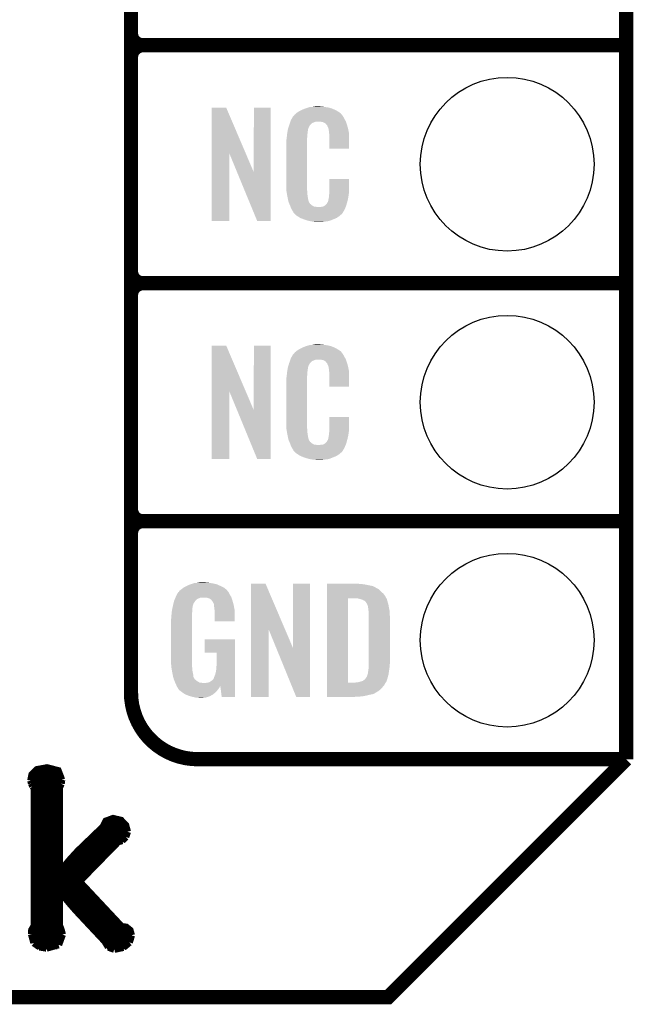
# Model space of a CAD drawing. Extents: x -1.3 to 24.2, y -3.9 to 53.4.
# Tile 13 of 25: x 17.7 to 24.2, y -3.9 to 6.6. Entities that reach past the tile are written whole.
import ezdxf

# ---------------------------------------------------------------- set-up
doc = ezdxf.new("R2010")
doc.units = 0
doc.layers.get('0').update_dxf_attribs({"linetype": 'CONTINUOUS'})
for name, color, linetype in [('CURRENT_15_CLICK_V100_GKO', 5, 'CONTINUOUS'), ('CURRENT_15_CLICK_V100_GTO', 14, 'CONTINUOUS'), ('CURRENT_15_CLICK_V100_GTS', 12, 'CONTINUOUS')]:
    doc.layers.add(name, color=color, linetype=linetype)

# ---------------------------------------------------------------- blocks, each defined once
blk = doc.blocks.new('ROUND_31')
blk.add_circle((0, 0), 0.927)

msp = doc.modelspace()

# ---------------------------------------------------------------- linework, layer by layer
at = {"layer": 'CURRENT_15_CLICK_V100_GKO', "const_width": 0.1524}
for points in [[(24.13, -1.27), (24.13, 51.054)], [(-1.27, -3.81), (21.59, -3.81), (24.13, -1.27)]]:
    msp.add_lwpolyline(points, dxfattribs=at)
at = {"layer": 'CURRENT_15_CLICK_V100_GTO'}
for points, const_width in [([(18.8468, -0.5588), (18.8468, 18.3388)], 0.1524), ([(18.8468, 6.477), (18.8468, 8.763)], 0.1524), ([(18.9738, 6.35), (24.13, 6.35)], 0.1524), ([(18.9738, 6.35), (24.13, 6.35)], 0.1524), ([(18.8468, 3.937), (18.8468, 6.223)], 0.1524), ([(18.9738, 3.81), (24.13, 3.81)], 0.1524), ([(18.9738, 3.81), (24.13, 3.81)], 0.1524), ([(18.8468, 1.397), (18.8468, 3.683)], 0.1524), ([(18.9738, 1.27), (24.13, 1.27)], 0.1524), ([(18.9738, 1.27), (24.13, 1.27)], 0.1524), ([(19.558, -1.27), (24.13, -1.27)], 0.1524), ([(22.84984, -1.27), (23.8506, -1.27)], 0.1524), ([(17.77746, -1.4986), (17.79016, -1.43256), (17.84096, -1.38176), (17.95018, -1.36144), (18.06956, -1.39192), (18.10766, -1.49098)], 0.0762), ([(17.77746, -1.4986), (17.78508, -1.52908)], 0.0762), ([(17.78, -1.50876), (18.10512, -1.50876)], 0.0762), ([(17.79016, -1.43256), (18.0975, -1.43256)], 0.0762), ([(18.10258, -1.53162), (18.10766, -1.49098)], 0.0762), ([(17.78508, -1.52908), (17.79778, -1.55956)], 0.0762), ([(17.78508, -3.1369), (17.78762, -3.09372), (17.81302, -3.05054), (17.81302, -1.57988)], 0.0762), ([(17.79778, -1.55956), (17.81302, -1.57988)], 0.0762), ([(17.81302, -1.58496), (18.0848, -1.58496)], 0.0762), ([(18.0848, -1.56718), (18.10258, -1.53162)], 0.0762), ([(18.0848, -2.46634), (18.0848, -1.56718)], 0.0762), ([(17.81302, -1.66116), (18.0848, -1.66116)], 0.0762), ([(17.81302, -1.73736), (18.0848, -1.73736)], 0.0762), ([(17.81302, -1.81356), (18.0848, -1.81356)], 0.0762), ([(17.81302, -1.88976), (18.0848, -1.88976)], 0.0762), ([(18.0848, -2.46634), (18.08988, -2.46888), (18.19656, -2.34188), (18.28038, -2.25044), (18.54708, -1.9939), (18.5801, -1.9304), (18.6563, -1.90246), (18.74012, -1.92278), (18.79092, -1.97612), (18.8087, -2.0447)], 0.0762), ([(17.81302, -1.96596), (18.0848, -1.96596)], 0.0762), ([(18.55216, -1.96596), (18.78584, -1.96596)], 0.0762), ([(17.81302, -2.04216), (18.0848, -2.04216)], 0.0762), ([(17.81302, -2.11836), (18.0848, -2.11836)], 0.0762), ([(18.41754, -2.11836), (18.78076, -2.11836)], 0.0762), ([(18.49628, -2.04216), (18.8087, -2.04216)], 0.0762), ([(18.70964, -2.15138), (18.75282, -2.13868)], 0.0762), ([(18.75282, -2.13868), (18.79092, -2.10058)], 0.0762), ([(18.79092, -2.10058), (18.8087, -2.0447)], 0.0762), ([(17.81302, -2.19456), (18.0848, -2.19456)], 0.0762), ([(18.29562, -2.57556), (18.70964, -2.15138)], 0.0762), ([(18.3388, -2.19456), (18.66646, -2.19456)], 0.0762), ([(17.81302, -2.27076), (18.0848, -2.27076)], 0.0762), ([(17.81302, -2.34696), (18.0848, -2.34696)], 0.0762), ([(18.19402, -2.34696), (18.51914, -2.34696)], 0.0762), ([(18.2626, -2.27076), (18.5928, -2.27076)], 0.0762), ([(17.81302, -2.42316), (18.0848, -2.42316)], 0.0762), ([(18.12798, -2.42316), (18.44548, -2.42316)], 0.0762), ([(17.81302, -2.49936), (18.36928, -2.49936)], 0.0762), ([(17.81302, -2.57556), (18.29562, -2.57556)], 0.0762), ([(17.81302, -2.65176), (18.36674, -2.65176)], 0.0762), ([(18.29562, -2.57556), (18.7452, -3.05562), (18.796, -3.06324), (18.83664, -3.09626), (18.85188, -3.1496)], 0.0762), ([(17.81302, -2.72796), (18.0848, -2.72796)], 0.0762), ([(18.0848, -2.68478), (18.08988, -2.68224)], 0.0762), ([(18.0848, -3.04546), (18.0848, -2.68478)], 0.0762), ([(18.08988, -2.68224), (18.19148, -2.8067)], 0.0762), ([(18.12544, -2.72796), (18.43786, -2.72796)], 0.0762), ([(17.81302, -2.80416), (18.0848, -2.80416)], 0.0762), ([(18.18894, -2.80416), (18.50898, -2.80416)], 0.0762), ([(18.19148, -2.8067), (18.26768, -2.89306)], 0.0762), ([(17.81302, -2.88036), (18.0848, -2.88036)], 0.0762), ([(17.81302, -2.95656), (18.0848, -2.95656)], 0.0762), ([(18.25498, -2.88036), (18.5801, -2.88036)], 0.0762), ([(18.26768, -2.89306), (18.5674, -3.2131)], 0.0762), ([(18.3261, -2.95656), (18.65122, -2.95656)], 0.0762), ([(17.81302, -3.03276), (18.0848, -3.03276)], 0.0762), ([(18.0848, -3.04546), (18.10258, -3.09372), (18.11528, -3.14198)], 0.0762), ([(18.39722, -3.03276), (18.72234, -3.03276)], 0.0762), ([(17.78508, -3.10896), (18.1102, -3.10896)], 0.0762), ([(17.78508, -3.1369), (17.81048, -3.23088)], 0.0762), ([(17.79016, -3.18516), (18.11274, -3.18516)], 0.0762), ([(18.07464, -3.2512), (18.11528, -3.14198)], 0.0762), ([(18.46834, -3.10896), (18.84172, -3.10896)], 0.0762), ([(18.53946, -3.18516), (18.8468, -3.18516)], 0.0762), ([(18.82902, -3.2258), (18.85188, -3.1496)], 0.0762), ([(17.81048, -3.23088), (17.87144, -3.27406)], 0.0762), ([(17.84096, -3.26136), (18.06194, -3.26136)], 0.0762), ([(17.87144, -3.27406), (17.9451, -3.28676)], 0.0762), ([(17.9451, -3.28676), (18.07464, -3.2512)], 0.0762), ([(18.5674, -3.2131), (18.6055, -3.2766)], 0.0762), ([(18.59026, -3.26136), (18.796, -3.26136)], 0.0762), ([(18.6055, -3.2766), (18.669, -3.29946)], 0.0762), ([(18.669, -3.29946), (18.76552, -3.27914)], 0.0762), ([(18.76552, -3.27914), (18.82902, -3.2258)], 0.0762)]:
    msp.add_lwpolyline(points, dxfattribs=dict(at, const_width=const_width))
at = {"layer": 'CURRENT_15_CLICK_V100_GTO', "const_width": 0.1524}
for points in [[(18.8468, 6.477, 0.4142136), (18.9738, 6.35)], [(18.9738, 6.35, 0.4142136), (18.8468, 6.223)], [(18.9738, 6.35, 0.4142136), (18.8468, 6.223)], [(18.8468, 3.937, 0.4142136), (18.9738, 3.81)], [(18.9738, 3.81, 0.4142136), (18.8468, 3.683)], [(18.9738, 3.81, 0.4142136), (18.8468, 3.683)], [(18.8468, 1.397, 0.4142136), (18.9738, 1.27)], [(18.9738, 1.27, 0.4142136), (18.8468, 1.143)], [(18.9738, 1.27, 0.4142136), (18.8468, 1.143)], [(18.8468, -0.5588, 0.4142136), (19.558, -1.27)]]:
    msp.add_lwpolyline(points, format="xyb", dxfattribs=at)
at = {"layer": 'CURRENT_15_CLICK_V100_GTO'}
for points in [[(19.707872, 5.196728), (19.70788, 5.684506), (20.070862, 5.196728), (19.862804, 5.684506)], [(19.70788, 5.684506), (19.707882, 5.68452), (19.862804, 5.684506), (19.707882, 5.68452)], [(20.15744, 4.993748), (20.15746, 5.684498), (20.337766, 4.993748), (20.33778, 5.684498)], [(20.15746, 5.684498), (20.157462, 5.68452), (20.33778, 5.684498), (20.157462, 5.68452)], [(20.703538, 5.67436), (20.711158, 5.6769), (20.991652, 5.67436), (20.985482, 5.6769)], [(20.711158, 5.6769), (20.7264, 5.68198), (20.985482, 5.6769), (20.966432, 5.68198)], [(20.7264, 5.68198), (20.743334, 5.68706), (20.966432, 5.68198), (20.947382, 5.68706)], [(20.743334, 5.68706), (20.751802, 5.6896), (20.947382, 5.68706), (20.927062, 5.6896)], [(20.751802, 5.6896), (20.78228, 5.69214), (20.927062, 5.6896), (20.90674, 5.69214)], [(20.78228, 5.69214), (20.79752, 5.69468), (20.90674, 5.69214), (20.891502, 5.69468)], [(20.79752, 5.69468), (20.812762, 5.69722), (20.876262, 5.69468), (20.863562, 5.69722)], [(20.562644, 5.56768), (20.576094, 5.59054), (21.12264, 5.56768), (21.109942, 5.59054)], [(20.576094, 5.59054), (20.579086, 5.595622), (21.109942, 5.59054), (21.106132, 5.595622)], [(20.579086, 5.595622), (20.584162, 5.598164), (21.106132, 5.595622), (21.104224, 5.598164)], [(20.584162, 5.598164), (20.58619, 5.6007), (21.104224, 5.598164), (21.102322, 5.6007)], [(20.58619, 5.6007), (20.59025, 5.605776), (21.102322, 5.6007), (21.099782, 5.605776)], [(20.59025, 5.605776), (20.59432, 5.610862), (21.099782, 5.605776), (21.095424, 5.610862)], [(20.59432, 5.610862), (20.608834, 5.62356), (21.095424, 5.610862), (21.084542, 5.62356)], [(20.608834, 5.62356), (20.614642, 5.62864), (21.084542, 5.62356), (21.077432, 5.62864)], [(20.614642, 5.62864), (20.626618, 5.636262), (21.077432, 5.62864), (21.06676, 5.636262)], [(20.626618, 5.636262), (20.642582, 5.64642), (21.06676, 5.636262), (21.04983, 5.64642)], [(20.642582, 5.64642), (20.66798, 5.65912), (21.04983, 5.64642), (21.02866, 5.65912)], [(20.66798, 5.65912), (20.67814, 5.6642), (21.02866, 5.65912), (21.016324, 5.6642)], [(20.67814, 5.6642), (20.703538, 5.67436), (21.016324, 5.6642), (20.991652, 5.67436)], [(20.52066, 5.453382), (20.526272, 5.471158), (20.73679, 5.453382), (20.741638, 5.471158)], [(20.526272, 5.471158), (20.533492, 5.494018), (20.741638, 5.471158), (20.754338, 5.494018)], [(20.533492, 5.494018), (20.5359, 5.50164), (20.754338, 5.494018), (20.761958, 5.50164)], [(20.5359, 5.50164), (20.536788, 5.50418), (20.761958, 5.50164), (20.764498, 5.50418)], [(20.536788, 5.50418), (20.538564, 5.509256), (20.764498, 5.50418), (20.767038, 5.509256)], [(20.538564, 5.509256), (20.542122, 5.519418), (20.767038, 5.509256), (20.77974, 5.519418)], [(20.542122, 5.519418), (20.547454, 5.534658), (20.77974, 5.519418), (20.817836, 5.534658)], [(20.547454, 5.534658), (20.547456, 5.53466), (20.817836, 5.534658), (20.866098, 5.53466)], [(20.547456, 5.53466), (20.549232, 5.539738), (21.139694, 5.53466), (21.13788, 5.539738)], [(20.549232, 5.539738), (20.55368, 5.552442), (21.13788, 5.539738), (21.130952, 5.552442)], [(20.55368, 5.552442), (20.562644, 5.56768), (21.130952, 5.552442), (21.12264, 5.56768)], [(20.88388, 5.53212), (20.866098, 5.53466), (21.140602, 5.53212), (21.139694, 5.53466)], [(20.896578, 5.52958), (20.88388, 5.53212), (21.141508, 5.52958), (21.140602, 5.53212)], [(20.921974, 5.516882), (20.896578, 5.52958), (21.146044, 5.516882), (21.141508, 5.52958)], [(20.924518, 5.511804), (20.921974, 5.516882), (21.147856, 5.511804), (21.146044, 5.516882)], [(20.931054, 5.50418), (20.924518, 5.511804), (21.150578, 5.50418), (21.147856, 5.511804)], [(20.939758, 5.494022), (20.931054, 5.50418), (21.153568, 5.494022), (21.150578, 5.50418)], [(20.94992, 5.47116), (20.939758, 5.494022), (21.160292, 5.47116), (21.153568, 5.494022)], [(20.953984, 5.461002), (20.94992, 5.47116), (21.16328, 5.461002), (21.160292, 5.47116)], [(20.50796, 5.3594), (20.508242, 5.361938), (20.7264, 5.3594), (20.7264, 5.361938)], [(20.508242, 5.361938), (20.5105, 5.38226), (20.7264, 5.361938), (20.72894, 5.38226)], [(20.5105, 5.38226), (20.512756, 5.402578), (20.72894, 5.38226), (20.72894, 5.402578)], [(20.512756, 5.402578), (20.51304, 5.40512), (20.72894, 5.402578), (20.729448, 5.40512)], [(20.51304, 5.40512), (20.514642, 5.415278), (20.729448, 5.40512), (20.73148, 5.415278)], [(20.514642, 5.415278), (20.516648, 5.427978), (20.73148, 5.415278), (20.73148, 5.427978)], [(20.516648, 5.427978), (20.518252, 5.438138), (20.73148, 5.427978), (20.73402, 5.438138)], [(20.518252, 5.438138), (20.519054, 5.443218), (20.73402, 5.438138), (20.73402, 5.443218)], [(20.519054, 5.443218), (20.52066, 5.453382), (20.73402, 5.443218), (20.73679, 5.453382)], [(20.954998, 5.458464), (20.953984, 5.461002), (21.163764, 5.458464), (21.16328, 5.461002)], [(20.955, 5.450842), (20.954998, 5.458464), (21.165216, 5.450842), (21.163764, 5.458464)], [(20.95754, 5.438138), (20.955, 5.450842), (21.167636, 5.438138), (21.165216, 5.450842)], [(20.96008, 5.42036), (20.95754, 5.438138), (21.171022, 5.42036), (21.167636, 5.438138)], [(20.961058, 5.407658), (20.96008, 5.42036), (21.17344, 5.407658), (21.171022, 5.42036)], [(20.96262, 5.38734), (20.961058, 5.407658), (21.173436, 5.38734), (21.17344, 5.407658)], [(20.96262, 5.247662), (20.96262, 5.38734), (21.173418, 5.247662), (21.173436, 5.38734)], [(20.50288, 5.311142), (20.50542, 5.323842), (20.7264, 5.311142), (20.7264, 5.323842)], [(20.50288, 4.86156), (20.50288, 5.311142), (20.7264, 4.86156), (20.7264, 5.311142)], [(20.50542, 5.34162), (20.50796, 5.3594), (20.7264, 5.34162), (20.7264, 5.3594)], [(20.50542, 5.323842), (20.50542, 5.34162), (20.7264, 5.323842), (20.7264, 5.34162)], [(19.70786, 4.475502), (19.707872, 5.196728), (19.895798, 4.475502), (19.89582, 5.196728)], [(19.979456, 4.993748), (19.89582, 5.196728), (20.15744, 4.993748), (20.070862, 5.196728)], [(21.173418, 5.24764), (20.96262, 5.247662), (21.173418, 5.24764), (21.173418, 5.247662)], [(20.192996, 4.475494), (19.979456, 4.993748), (20.337758, 4.475494), (20.337766, 4.993748)], [(20.505232, 4.79806), (20.50288, 4.86156), (20.7264, 4.79806), (20.7264, 4.86156)], [(20.96262, 4.78282), (20.96264, 4.922498), (21.17344, 4.78282), (21.17344, 4.922498)], [(20.96264, 4.922498), (20.962642, 4.92252), (21.17344, 4.922498), (20.962642, 4.92252)], [(20.50542, 4.792982), (20.505232, 4.79806), (20.727126, 4.792982), (20.7264, 4.79806)], [(20.50763, 4.780278), (20.50542, 4.792982), (20.72894, 4.780278), (20.727126, 4.792982)], [(20.511606, 4.757418), (20.50763, 4.780278), (20.72894, 4.757418), (20.72894, 4.780278)], [(20.51558, 4.73456), (20.511606, 4.757418), (20.73255, 4.73456), (20.72894, 4.757418)], [(20.520662, 4.70916), (20.51558, 4.73456), (20.73656, 4.70916), (20.73255, 4.73456)], [(20.958048, 4.726942), (20.96008, 4.737102), (21.16582, 4.726942), (21.167174, 4.737102)], [(20.96008, 4.7498), (20.961984, 4.76504), (21.168866, 4.7498), (21.1709, 4.76504)], [(20.96008, 4.737102), (20.96008, 4.7498), (21.167174, 4.737102), (21.168866, 4.7498)], [(20.961984, 4.76504), (20.96262, 4.770122), (21.1709, 4.76504), (21.171626, 4.770122)], [(20.96262, 4.770122), (20.96262, 4.78282), (21.171626, 4.770122), (21.17344, 4.78282)], [(20.525234, 4.686298), (20.520662, 4.70916), (20.74164, 4.686298), (20.73656, 4.70916)], [(20.52574, 4.683762), (20.525234, 4.686298), (20.74291, 4.683762), (20.74164, 4.686298)], [(20.533062, 4.66598), (20.52574, 4.683762), (20.751802, 4.66598), (20.74291, 4.683762)], [(20.53411, 4.663436), (20.533062, 4.66598), (20.754342, 4.663436), (20.751802, 4.66598)], [(20.5362, 4.65836), (20.53411, 4.663436), (20.756884, 4.65836), (20.754342, 4.663436)], [(20.538292, 4.653278), (20.5362, 4.65836), (20.764502, 4.653278), (20.756884, 4.65836)], [(20.54143, 4.64566), (20.538292, 4.653278), (20.77212, 4.64566), (20.764502, 4.653278)], [(20.54352, 4.64058), (20.54143, 4.64566), (20.779742, 4.64058), (20.77212, 4.64566)], [(20.545474, 4.6355), (20.54352, 4.64058), (20.787362, 4.6355), (20.779742, 4.64058)], [(20.548406, 4.62788), (20.545474, 4.6355), (20.802604, 4.62788), (20.787362, 4.6355)], [(20.55036, 4.6228), (20.548406, 4.62788), (20.848322, 4.6228), (20.802604, 4.62788)], [(20.858482, 4.622802), (20.866104, 4.62534), (21.136686, 4.622802), (21.13773, 4.62534)], [(20.876262, 4.62534), (20.901662, 4.63042), (21.13773, 4.62534), (21.139822, 4.63042)], [(20.901662, 4.63042), (20.914356, 4.638038), (21.139822, 4.63042), (21.14296, 4.638038)], [(20.914356, 4.638038), (20.91436, 4.63804), (21.14296, 4.638038), (21.14296, 4.63804)], [(20.91436, 4.63804), (20.924522, 4.645666), (21.14296, 4.63804), (21.145078, 4.645666)], [(20.924522, 4.645666), (20.927062, 4.65074), (21.145078, 4.645666), (21.146488, 4.65074)], [(20.927062, 4.65074), (20.937222, 4.660902), (21.146488, 4.65074), (21.14931, 4.660902)], [(20.937222, 4.660902), (20.94992, 4.68376), (21.14931, 4.660902), (21.15566, 4.68376)], [(20.94992, 4.68376), (20.949922, 4.683762), (21.15566, 4.68376), (21.15566, 4.683762)], [(20.949922, 4.683762), (20.955, 4.709162), (21.15566, 4.683762), (21.161636, 4.709162)], [(20.955, 4.709162), (20.955002, 4.711704), (21.161636, 4.709162), (21.162234, 4.711704)], [(20.955002, 4.711704), (20.95754, 4.716784), (21.162234, 4.711704), (21.163428, 4.716784)], [(20.95754, 4.724402), (20.958048, 4.726942), (21.165222, 4.724402), (21.16582, 4.726942)], [(20.95754, 4.716784), (20.95754, 4.724402), (21.163428, 4.716784), (21.165222, 4.724402)], [(20.55622, 4.60756), (20.55036, 4.6228), (21.130408, 4.60756), (21.136684, 4.6228)], [(20.563278, 4.59486), (20.55622, 4.60756), (21.12518, 4.59486), (21.130408, 4.60756)], [(20.568922, 4.584698), (20.563278, 4.59486), (21.119082, 4.584698), (21.12518, 4.59486)], [(20.579076, 4.569466), (20.568922, 4.584698), (21.109942, 4.569466), (21.119082, 4.584698)], [(20.57908, 4.564386), (20.579076, 4.569466), (21.106894, 4.564386), (21.109942, 4.569466)], [(20.586704, 4.55676), (20.57908, 4.564386), (21.10232, 4.55676), (21.106894, 4.564386)], [(20.591784, 4.551678), (20.586704, 4.55676), (21.099776, 4.551678), (21.10232, 4.55676)], [(20.59686, 4.546598), (20.591784, 4.551678), (21.093426, 4.546598), (21.099776, 4.551678)], [(20.602786, 4.54152), (20.59686, 4.546598), (21.08708, 4.54152), (21.093426, 4.546598)], [(20.614638, 4.53136), (20.602786, 4.54152), (21.075228, 4.53136), (21.08708, 4.54152)], [(20.622768, 4.52628), (20.614638, 4.53136), (21.069302, 4.52628), (21.075228, 4.53136)], [(20.65122, 4.5085), (20.622768, 4.52628), (21.0439, 4.5085), (21.069302, 4.52628)], [(20.848322, 4.6228), (20.858482, 4.622802), (21.136684, 4.6228), (21.136686, 4.622802)], [(19.895798, 4.47548), (19.70786, 4.475502), (19.895798, 4.47548), (19.895798, 4.475502)], [(20.337758, 4.47548), (20.192996, 4.475494), (20.337758, 4.47548), (20.337758, 4.475494)], [(20.65528, 4.505962), (20.65122, 4.5085), (21.037978, 4.505962), (21.0439, 4.5085)], [(20.687936, 4.49326), (20.65528, 4.505962), (21.00834, 4.49326), (21.037978, 4.505962)], [(20.701, 4.488178), (20.687936, 4.49326), (20.99527, 4.488178), (21.00834, 4.49326)], [(20.744178, 4.47548), (20.701, 4.488178), (20.962618, 4.47548), (20.99527, 4.488178)], [(20.771274, 4.4704), (20.744178, 4.47548), (20.939758, 4.4704), (20.962618, 4.47548)], [(20.78482, 4.46786), (20.771274, 4.4704), (20.91182, 4.46786), (20.939758, 4.4704)], [(20.800058, 4.46532), (20.78482, 4.46786), (20.896578, 4.46532), (20.91182, 4.46786)], [(20.827998, 4.46278), (20.817838, 4.46532), (20.881338, 4.46278), (20.896578, 4.46532)], [(20.78228, 3.15214), (20.79752, 3.15468), (20.90674, 3.15214), (20.891502, 3.15468)], [(20.79752, 3.15468), (20.812762, 3.15722), (20.876262, 3.15468), (20.863562, 3.15722)], [(19.707872, 2.656728), (19.70788, 3.144506), (20.070862, 2.656728), (19.862804, 3.144506)], [(19.70788, 3.144506), (19.707882, 3.14452), (19.862804, 3.144506), (19.707882, 3.14452)], [(20.15744, 2.453748), (20.15746, 3.144498), (20.337766, 2.453748), (20.33778, 3.144498)], [(20.15746, 3.144498), (20.157462, 3.14452), (20.33778, 3.144498), (20.157462, 3.14452)], [(20.562644, 3.02768), (20.576094, 3.05054), (21.12264, 3.02768), (21.109942, 3.05054)], [(20.576094, 3.05054), (20.579086, 3.055622), (21.109942, 3.05054), (21.106132, 3.055622)], [(20.579086, 3.055622), (20.584162, 3.058164), (21.106132, 3.055622), (21.104224, 3.058164)], [(20.584162, 3.058164), (20.58619, 3.0607), (21.104224, 3.058164), (21.102322, 3.0607)], [(20.58619, 3.0607), (20.59025, 3.065776), (21.102322, 3.0607), (21.099782, 3.065776)], [(20.59025, 3.065776), (20.59432, 3.070862), (21.099782, 3.065776), (21.095424, 3.070862)], [(20.59432, 3.070862), (20.608834, 3.08356), (21.095424, 3.070862), (21.084542, 3.08356)], [(20.608834, 3.08356), (20.614642, 3.08864), (21.084542, 3.08356), (21.077432, 3.08864)], [(20.614642, 3.08864), (20.626618, 3.096262), (21.077432, 3.08864), (21.06676, 3.096262)], [(20.626618, 3.096262), (20.642582, 3.10642), (21.06676, 3.096262), (21.04983, 3.10642)], [(20.642582, 3.10642), (20.66798, 3.11912), (21.04983, 3.10642), (21.02866, 3.11912)], [(20.66798, 3.11912), (20.67814, 3.1242), (21.02866, 3.11912), (21.016324, 3.1242)], [(20.67814, 3.1242), (20.703538, 3.13436), (21.016324, 3.1242), (20.991652, 3.13436)], [(20.703538, 3.13436), (20.711158, 3.1369), (20.991652, 3.13436), (20.985482, 3.1369)], [(20.711158, 3.1369), (20.7264, 3.14198), (20.985482, 3.1369), (20.966432, 3.14198)], [(20.7264, 3.14198), (20.743334, 3.14706), (20.966432, 3.14198), (20.947382, 3.14706)], [(20.743334, 3.14706), (20.751802, 3.1496), (20.947382, 3.14706), (20.927062, 3.1496)], [(20.751802, 3.1496), (20.78228, 3.15214), (20.927062, 3.1496), (20.90674, 3.15214)], [(20.526272, 2.931158), (20.533492, 2.954018), (20.741638, 2.931158), (20.754338, 2.954018)], [(20.533492, 2.954018), (20.5359, 2.96164), (20.754338, 2.954018), (20.761958, 2.96164)], [(20.5359, 2.96164), (20.536788, 2.96418), (20.761958, 2.96164), (20.764498, 2.96418)], [(20.536788, 2.96418), (20.538564, 2.969256), (20.764498, 2.96418), (20.767038, 2.969256)], [(20.538564, 2.969256), (20.542122, 2.979418), (20.767038, 2.969256), (20.77974, 2.979418)], [(20.542122, 2.979418), (20.547454, 2.994658), (20.77974, 2.979418), (20.817836, 2.994658)], [(20.547454, 2.994658), (20.547456, 2.99466), (20.817836, 2.994658), (20.866098, 2.99466)], [(20.547456, 2.99466), (20.549232, 2.999738), (21.139694, 2.99466), (21.13788, 2.999738)], [(20.549232, 2.999738), (20.55368, 3.012442), (21.13788, 2.999738), (21.130952, 3.012442)], [(20.55368, 3.012442), (20.562644, 3.02768), (21.130952, 3.012442), (21.12264, 3.02768)], [(20.88388, 2.99212), (20.866098, 2.99466), (21.140602, 2.99212), (21.139694, 2.99466)], [(20.896578, 2.98958), (20.88388, 2.99212), (21.141508, 2.98958), (21.140602, 2.99212)], [(20.921974, 2.976882), (20.896578, 2.98958), (21.146044, 2.976882), (21.141508, 2.98958)], [(20.924518, 2.971804), (20.921974, 2.976882), (21.147856, 2.971804), (21.146044, 2.976882)], [(20.931054, 2.96418), (20.924518, 2.971804), (21.150578, 2.96418), (21.147856, 2.971804)], [(20.939758, 2.954022), (20.931054, 2.96418), (21.153568, 2.954022), (21.150578, 2.96418)], [(20.94992, 2.93116), (20.939758, 2.954022), (21.160292, 2.93116), (21.153568, 2.954022)], [(20.508242, 2.821938), (20.5105, 2.84226), (20.7264, 2.821938), (20.72894, 2.84226)], [(20.5105, 2.84226), (20.512756, 2.862578), (20.72894, 2.84226), (20.72894, 2.862578)], [(20.512756, 2.862578), (20.51304, 2.86512), (20.72894, 2.862578), (20.729448, 2.86512)], [(20.51304, 2.86512), (20.514642, 2.875278), (20.729448, 2.86512), (20.73148, 2.875278)], [(20.514642, 2.875278), (20.516648, 2.887978), (20.73148, 2.875278), (20.73148, 2.887978)], [(20.516648, 2.887978), (20.518252, 2.898138), (20.73148, 2.887978), (20.73402, 2.898138)], [(20.518252, 2.898138), (20.519054, 2.903218), (20.73402, 2.898138), (20.73402, 2.903218)], [(20.519054, 2.903218), (20.52066, 2.913382), (20.73402, 2.903218), (20.73679, 2.913382)], [(20.52066, 2.913382), (20.526272, 2.931158), (20.73679, 2.913382), (20.741638, 2.931158)], [(20.953984, 2.921002), (20.94992, 2.93116), (21.16328, 2.921002), (21.160292, 2.93116)], [(20.954998, 2.918464), (20.953984, 2.921002), (21.163764, 2.918464), (21.16328, 2.921002)], [(20.955, 2.910842), (20.954998, 2.918464), (21.165216, 2.910842), (21.163764, 2.918464)], [(20.95754, 2.898138), (20.955, 2.910842), (21.167636, 2.898138), (21.165216, 2.910842)], [(20.96008, 2.88036), (20.95754, 2.898138), (21.171022, 2.88036), (21.167636, 2.898138)], [(20.961058, 2.867658), (20.96008, 2.88036), (21.17344, 2.867658), (21.171022, 2.88036)], [(20.96262, 2.84734), (20.961058, 2.867658), (21.173436, 2.84734), (21.17344, 2.867658)], [(20.96262, 2.707662), (20.96262, 2.84734), (21.173418, 2.707662), (21.173436, 2.84734)], [(20.50288, 2.771142), (20.50542, 2.783842), (20.7264, 2.771142), (20.7264, 2.783842)], [(20.50288, 2.32156), (20.50288, 2.771142), (20.7264, 2.32156), (20.7264, 2.771142)], [(20.50542, 2.80162), (20.50796, 2.8194), (20.7264, 2.80162), (20.7264, 2.8194)], [(20.50542, 2.783842), (20.50542, 2.80162), (20.7264, 2.783842), (20.7264, 2.80162)], [(20.50796, 2.8194), (20.508242, 2.821938), (20.7264, 2.8194), (20.7264, 2.821938)], [(19.70786, 1.935502), (19.707872, 2.656728), (19.895798, 1.935502), (19.89582, 2.656728)], [(19.979456, 2.453748), (19.89582, 2.656728), (20.15744, 2.453748), (20.070862, 2.656728)], [(21.173418, 2.70764), (20.96262, 2.707662), (21.173418, 2.70764), (21.173418, 2.707662)], [(20.192996, 1.935494), (19.979456, 2.453748), (20.337758, 1.935494), (20.337766, 2.453748)], [(20.505232, 2.25806), (20.50288, 2.32156), (20.7264, 2.25806), (20.7264, 2.32156)], [(20.96262, 2.24282), (20.96264, 2.382498), (21.17344, 2.24282), (21.17344, 2.382498)], [(20.96264, 2.382498), (20.962642, 2.38252), (21.17344, 2.382498), (20.962642, 2.38252)], [(20.50542, 2.252982), (20.505232, 2.25806), (20.727126, 2.252982), (20.7264, 2.25806)], [(20.50763, 2.240278), (20.50542, 2.252982), (20.72894, 2.240278), (20.727126, 2.252982)], [(20.511606, 2.217418), (20.50763, 2.240278), (20.72894, 2.217418), (20.72894, 2.240278)], [(20.51558, 2.19456), (20.511606, 2.217418), (20.73255, 2.19456), (20.72894, 2.217418)], [(20.96008, 2.2098), (20.961984, 2.22504), (21.168866, 2.2098), (21.1709, 2.22504)], [(20.96008, 2.197102), (20.96008, 2.2098), (21.167174, 2.197102), (21.168866, 2.2098)], [(20.961984, 2.22504), (20.96262, 2.230122), (21.1709, 2.22504), (21.171626, 2.230122)], [(20.96262, 2.230122), (20.96262, 2.24282), (21.171626, 2.230122), (21.17344, 2.24282)], [(20.520662, 2.16916), (20.51558, 2.19456), (20.73656, 2.16916), (20.73255, 2.19456)], [(20.525234, 2.146298), (20.520662, 2.16916), (20.74164, 2.146298), (20.73656, 2.16916)], [(20.52574, 2.143762), (20.525234, 2.146298), (20.74291, 2.143762), (20.74164, 2.146298)], [(20.533062, 2.12598), (20.52574, 2.143762), (20.751802, 2.12598), (20.74291, 2.143762)], [(20.53411, 2.123436), (20.533062, 2.12598), (20.754342, 2.123436), (20.751802, 2.12598)], [(20.5362, 2.11836), (20.53411, 2.123436), (20.756884, 2.11836), (20.754342, 2.123436)], [(20.538292, 2.113278), (20.5362, 2.11836), (20.764502, 2.113278), (20.756884, 2.11836)], [(20.54143, 2.10566), (20.538292, 2.113278), (20.77212, 2.10566), (20.764502, 2.113278)], [(20.54352, 2.10058), (20.54143, 2.10566), (20.779742, 2.10058), (20.77212, 2.10566)], [(20.91436, 2.09804), (20.924522, 2.105666), (21.14296, 2.09804), (21.145078, 2.105666)], [(20.924522, 2.105666), (20.927062, 2.11074), (21.145078, 2.105666), (21.146488, 2.11074)], [(20.927062, 2.11074), (20.937222, 2.120902), (21.146488, 2.11074), (21.14931, 2.120902)], [(20.937222, 2.120902), (20.94992, 2.14376), (21.14931, 2.120902), (21.15566, 2.14376)], [(20.94992, 2.14376), (20.949922, 2.143762), (21.15566, 2.14376), (21.15566, 2.143762)], [(20.949922, 2.143762), (20.955, 2.169162), (21.15566, 2.143762), (21.161636, 2.169162)], [(20.955, 2.169162), (20.955002, 2.171704), (21.161636, 2.169162), (21.162234, 2.171704)], [(20.955002, 2.171704), (20.95754, 2.176784), (21.162234, 2.171704), (21.163428, 2.176784)], [(20.95754, 2.184402), (20.958048, 2.186942), (21.165222, 2.184402), (21.16582, 2.186942)], [(20.95754, 2.176784), (20.95754, 2.184402), (21.163428, 2.176784), (21.165222, 2.184402)], [(20.958048, 2.186942), (20.96008, 2.197102), (21.16582, 2.186942), (21.167174, 2.197102)], [(20.545474, 2.0955), (20.54352, 2.10058), (20.787362, 2.0955), (20.779742, 2.10058)], [(20.548406, 2.08788), (20.545474, 2.0955), (20.802604, 2.08788), (20.787362, 2.0955)], [(20.55036, 2.0828), (20.548406, 2.08788), (20.848322, 2.0828), (20.802604, 2.08788)], [(20.55622, 2.06756), (20.55036, 2.0828), (21.130408, 2.06756), (21.136684, 2.0828)], [(20.563278, 2.05486), (20.55622, 2.06756), (21.12518, 2.05486), (21.130408, 2.06756)], [(20.568922, 2.044698), (20.563278, 2.05486), (21.119082, 2.044698), (21.12518, 2.05486)], [(20.579076, 2.029466), (20.568922, 2.044698), (21.109942, 2.029466), (21.119082, 2.044698)], [(20.57908, 2.024386), (20.579076, 2.029466), (21.106894, 2.024386), (21.109942, 2.029466)], [(20.586704, 2.01676), (20.57908, 2.024386), (21.10232, 2.01676), (21.106894, 2.024386)], [(20.591784, 2.011678), (20.586704, 2.01676), (21.099776, 2.011678), (21.10232, 2.01676)], [(20.59686, 2.006598), (20.591784, 2.011678), (21.093426, 2.006598), (21.099776, 2.011678)], [(20.602786, 2.00152), (20.59686, 2.006598), (21.08708, 2.00152), (21.093426, 2.006598)], [(20.614638, 1.99136), (20.602786, 2.00152), (21.075228, 1.99136), (21.08708, 2.00152)], [(20.848322, 2.0828), (20.858482, 2.082802), (21.136684, 2.0828), (21.136686, 2.082802)], [(20.858482, 2.082802), (20.866104, 2.08534), (21.136686, 2.082802), (21.13773, 2.08534)], [(20.876262, 2.08534), (20.901662, 2.09042), (21.13773, 2.08534), (21.139822, 2.09042)], [(20.901662, 2.09042), (20.914356, 2.098038), (21.139822, 2.09042), (21.14296, 2.098038)], [(20.914356, 2.098038), (20.91436, 2.09804), (21.14296, 2.098038), (21.14296, 2.09804)], [(19.895798, 1.93548), (19.70786, 1.935502), (19.895798, 1.93548), (19.895798, 1.935502)], [(20.337758, 1.93548), (20.192996, 1.935494), (20.337758, 1.93548), (20.337758, 1.935494)], [(20.622768, 1.98628), (20.614638, 1.99136), (21.069302, 1.98628), (21.075228, 1.99136)], [(20.65122, 1.9685), (20.622768, 1.98628), (21.0439, 1.9685), (21.069302, 1.98628)], [(20.65528, 1.965962), (20.65122, 1.9685), (21.037978, 1.965962), (21.0439, 1.9685)], [(20.687936, 1.95326), (20.65528, 1.965962), (21.00834, 1.95326), (21.037978, 1.965962)], [(20.701, 1.948178), (20.687936, 1.95326), (20.99527, 1.948178), (21.00834, 1.95326)], [(20.744178, 1.93548), (20.701, 1.948178), (20.962618, 1.93548), (20.99527, 1.948178)], [(20.771274, 1.9304), (20.744178, 1.93548), (20.939758, 1.9304), (20.962618, 1.93548)], [(20.78482, 1.92786), (20.771274, 1.9304), (20.91182, 1.92786), (20.939758, 1.9304)], [(20.800058, 1.92532), (20.78482, 1.92786), (20.896578, 1.92532), (20.91182, 1.92786)], [(20.827998, 1.92278), (20.817838, 1.92532), (20.881338, 1.92278), (20.896578, 1.92532)], [(19.361912, 0.52324), (19.36496, 0.528316), (19.878042, 0.52324), (19.875502, 0.528316)], [(19.36496, 0.528316), (19.364964, 0.528322), (19.875502, 0.528316), (19.875498, 0.528322)], [(19.364964, 0.528322), (19.38782, 0.5461), (19.875498, 0.528322), (19.85772, 0.5461)], [(19.38782, 0.5461), (19.387822, 0.546102), (19.85772, 0.5461), (19.857718, 0.546102)], [(19.387822, 0.546102), (19.405282, 0.5588), (19.857718, 0.546102), (19.842478, 0.5588)], [(19.405282, 0.5588), (19.415762, 0.56642), (19.842478, 0.5588), (19.82724, 0.56642)], [(19.415762, 0.56642), (19.44116, 0.57912), (19.82724, 0.56642), (19.80184, 0.57912)], [(19.44116, 0.57912), (19.45132, 0.5842), (19.80184, 0.57912), (19.790228, 0.5842)], [(19.45132, 0.5842), (19.47418, 0.59436), (19.790228, 0.5842), (19.767004, 0.59436)], [(19.47418, 0.59436), (19.481794, 0.596898), (19.767004, 0.59436), (19.761202, 0.596898)], [(19.481794, 0.596898), (19.49704, 0.60198), (19.761202, 0.596898), (19.739606, 0.60198)], [(19.49704, 0.60198), (19.513974, 0.60706), (19.739606, 0.60198), (19.718018, 0.60706)], [(19.513974, 0.60706), (19.522442, 0.6096), (19.718018, 0.60706), (19.69897, 0.6096)], [(19.522442, 0.6096), (19.55292, 0.61214), (19.69897, 0.6096), (19.67992, 0.61214)], [(19.55292, 0.61214), (19.56816, 0.61468), (19.67992, 0.61214), (19.664682, 0.61468)], [(19.56816, 0.61468), (19.583402, 0.61722), (19.646902, 0.61468), (19.636742, 0.61722)], [(20.126972, 0.116728), (20.12698, 0.604506), (20.489962, 0.116728), (20.281904, 0.604506)], [(20.12698, 0.604506), (20.126982, 0.60452), (20.281904, 0.604506), (20.126982, 0.60452)], [(20.57654, -0.086252), (20.57656, 0.604498), (20.756866, -0.086252), (20.75688, 0.604498)], [(20.57656, 0.604498), (20.576562, 0.60452), (20.75688, 0.604498), (20.576562, 0.60452)], [(20.93978, 0.60198), (20.939782, 0.60452), (21.27504, 0.60198), (21.24964, 0.60452)], [(20.93978, 0.59944), (20.93978, 0.60198), (21.30806, 0.59944), (21.27504, 0.60198)], [(20.93978, 0.59436), (20.93978, 0.59944), (21.346158, 0.59436), (21.30806, 0.59944)], [(20.93978, 0.579118), (20.93978, 0.59436), (21.422362, 0.579118), (21.346158, 0.59436)], [(20.93978, 0.563878), (20.93978, 0.579118), (21.45538, 0.563878), (21.422362, 0.579118)], [(20.93978, 0.561338), (20.93978, 0.563878), (21.457924, 0.561338), (21.45538, 0.563878)], [(20.93978, 0.54864), (20.93978, 0.561338), (21.48332, 0.54864), (21.457924, 0.561338)], [(20.93978, 0.533402), (20.93978, 0.54864), (21.5011, 0.533402), (21.48332, 0.54864)], [(20.93978, 0.51562), (20.93978, 0.533402), (21.51888, 0.51562), (21.5011, 0.533402)], [(19.306542, 0.419102), (19.307608, 0.421638), (19.533108, 0.419102), (19.535138, 0.421638)], [(19.307608, 0.421638), (19.314026, 0.436878), (19.535138, 0.421638), (19.550378, 0.436878)], [(19.314026, 0.436878), (19.317234, 0.4445), (19.550378, 0.436878), (19.563078, 0.4445)], [(19.317234, 0.4445), (19.321512, 0.454658), (19.563078, 0.4445), (19.591018, 0.454658)], [(19.321512, 0.45466), (19.32472, 0.46228), (19.91868, 0.45466), (19.91614, 0.46228)], [(19.321512, 0.454658), (19.321512, 0.45466), (19.591018, 0.454658), (19.654516, 0.45466)], [(19.32472, 0.46228), (19.32686, 0.46736), (19.91614, 0.46228), (19.912908, 0.46736)], [(19.32686, 0.46736), (19.33702, 0.49022), (19.912908, 0.46736), (19.898362, 0.49022)], [(19.33702, 0.49022), (19.337022, 0.490222), (19.898362, 0.49022), (19.898362, 0.490222)], [(19.337022, 0.490222), (19.352254, 0.513076), (19.898362, 0.490222), (19.888202, 0.513076)], [(19.352254, 0.513076), (19.35226, 0.513084), (19.888202, 0.513076), (19.888196, 0.513084)], [(19.35226, 0.513084), (19.352282, 0.51562), (19.888196, 0.513084), (19.88566, 0.51562)], [(19.352282, 0.51562), (19.357344, 0.51563), (19.88566, 0.51562), (19.88565, 0.51563)], [(19.357344, 0.51563), (19.361912, 0.52324), (19.88565, 0.51563), (19.878042, 0.52324)], [(19.669762, 0.44958), (19.654516, 0.45466), (19.920374, 0.44958), (19.91868, 0.45466)], [(19.679918, 0.447042), (19.669762, 0.44958), (19.92122, 0.447042), (19.920374, 0.44958)], [(19.695158, 0.436882), (19.679918, 0.447042), (19.924606, 0.436882), (19.92122, 0.447042)], [(19.700236, 0.434342), (19.695158, 0.436882), (19.925454, 0.434342), (19.924606, 0.436882)], [(19.708948, 0.42418), (19.700236, 0.434342), (19.92884, 0.42418), (19.925454, 0.434342)], [(19.71548, 0.41656), (19.708948, 0.42418), (19.931082, 0.41656), (19.92884, 0.42418)], [(20.939762, -0.452098), (20.939778, 0.44704), (21.16074, -0.452098), (21.160762, 0.44704)], [(20.939778, 0.4699), (20.93978, 0.495298), (21.55952, 0.4699), (21.54174, 0.495298)], [(20.939778, 0.44704), (20.939778, 0.4699), (21.57199, 0.44704), (21.55952, 0.4699)], [(20.93978, 0.495298), (20.93978, 0.51562), (21.54174, 0.495298), (21.51888, 0.51562)], [(21.272502, 0.4445), (21.252178, 0.44704), (21.573376, 0.4445), (21.57199, 0.44704)], [(21.28139, 0.44196), (21.272502, 0.4445), (21.57476, 0.44196), (21.573376, 0.4445)], [(21.290278, 0.43942), (21.28139, 0.44196), (21.576032, 0.43942), (21.57476, 0.44196)], [(21.302982, 0.436878), (21.290278, 0.43942), (21.577302, 0.436878), (21.576032, 0.43942)], [(21.315682, 0.431798), (21.302982, 0.436878), (21.578572, 0.431798), (21.577302, 0.436878)], [(21.323302, 0.42672), (21.315682, 0.431798), (21.57984, 0.42672), (21.578572, 0.431798)], [(21.328384, 0.42418), (21.323302, 0.42672), (21.580566, 0.42418), (21.57984, 0.42672)], [(21.330924, 0.424178), (21.328384, 0.42418), (21.580568, 0.424178), (21.580566, 0.42418)], [(21.34108, 0.419098), (21.330924, 0.424178), (21.582018, 0.419098), (21.580568, 0.424178)], [(19.283412, 0.314958), (19.28368, 0.3175), (19.49958, 0.314958), (19.500002, 0.3175)], [(19.28368, 0.3175), (19.286352, 0.330198), (19.500002, 0.3175), (19.50212, 0.330198)], [(19.286352, 0.330198), (19.289026, 0.342898), (19.50212, 0.330198), (19.50212, 0.342898)], [(19.289026, 0.342898), (19.291164, 0.353058), (19.50212, 0.342898), (19.50466, 0.353058)], [(19.291164, 0.353058), (19.29277, 0.360678), (19.50466, 0.353058), (19.50466, 0.360678)], [(19.29277, 0.360678), (19.29384, 0.36576), (19.50466, 0.360678), (19.506044, 0.36576)], [(19.29384, 0.36576), (19.299282, 0.38862), (19.506044, 0.36576), (19.512278, 0.38862)], [(19.299282, 0.38862), (19.30412, 0.408938), (19.512278, 0.38862), (19.52498, 0.408938)], [(19.30412, 0.408938), (19.306542, 0.419102), (19.52498, 0.408938), (19.533108, 0.419102)], [(19.72564, 0.396242), (19.71548, 0.41656), (19.937058, 0.396242), (19.931082, 0.41656)], [(19.730716, 0.388626), (19.72564, 0.396242), (19.939298, 0.388626), (19.937058, 0.396242)], [(19.73072, 0.381004), (19.730716, 0.388626), (19.94154, 0.381004), (19.939298, 0.388626)], [(19.730722, 0.381002), (19.73072, 0.381004), (19.94154, 0.381002), (19.94154, 0.381004)], [(19.733258, 0.375924), (19.730722, 0.381002), (19.942508, 0.375924), (19.94154, 0.381002)], [(19.73326, 0.360682), (19.733258, 0.375924), (19.945412, 0.360682), (19.942508, 0.375924)], [(19.7358, 0.34036), (19.73326, 0.360682), (19.949282, 0.34036), (19.945412, 0.360682)], [(19.737756, 0.327658), (19.7358, 0.34036), (19.9517, 0.327658), (19.949282, 0.34036)], [(19.74088, 0.307342), (19.737756, 0.327658), (19.951696, 0.307342), (19.9517, 0.327658)], [(21.351238, 0.40894), (21.34108, 0.419098), (21.58492, 0.40894), (21.582018, 0.419098)], [(21.35124, 0.408938), (21.351238, 0.40894), (21.584922, 0.408938), (21.58492, 0.40894)], [(21.363938, 0.38862), (21.35124, 0.408938), (21.591694, 0.38862), (21.584922, 0.408938)], [(21.36521, 0.38608), (21.363938, 0.38862), (21.59254, 0.38608), (21.591694, 0.38862)], [(21.36902, 0.378458), (21.36521, 0.38608), (21.593812, 0.378458), (21.59254, 0.38608)], [(21.37156, 0.37084), (21.36902, 0.378458), (21.59508, 0.37084), (21.593812, 0.378458)], [(21.3741, 0.365756), (21.37156, 0.37084), (21.595928, 0.365756), (21.59508, 0.37084)], [(21.3741, 0.363218), (21.3741, 0.365756), (21.596352, 0.363218), (21.595928, 0.365756)], [(21.37537, 0.3556), (21.3741, 0.363218), (21.59762, 0.3556), (21.596352, 0.363218)], [(21.37664, 0.34798), (21.37537, 0.3556), (21.599144, 0.34798), (21.59762, 0.3556)], [(21.38045, 0.3175), (21.37664, 0.34798), (21.60524, 0.3175), (21.599144, 0.34798)], [(21.38426, 0.287018), (21.38045, 0.3175), (21.607034, 0.287018), (21.60524, 0.3175)], [(19.27352, 0.218442), (19.27606, 0.233682), (19.49704, 0.218442), (19.49704, 0.233682)], [(19.27352, -0.20574), (19.27352, 0.218442), (19.49704, -0.20574), (19.49704, 0.218442)], [(19.27606, 0.25146), (19.2786, 0.26924), (19.49704, 0.25146), (19.49704, 0.26924)], [(19.27606, 0.233682), (19.27606, 0.25146), (19.49704, 0.233682), (19.49704, 0.25146)], [(19.2786, 0.26924), (19.279134, 0.274318), (19.49704, 0.26924), (19.49704, 0.274318)], [(19.279134, 0.274318), (19.28154, 0.29718), (19.49704, 0.274318), (19.49958, 0.29718)], [(19.28154, 0.29718), (19.283412, 0.314958), (19.49958, 0.29718), (19.49958, 0.314958)], [(19.74088, 0.203222), (19.74088, 0.307342), (19.951678, 0.203222), (19.951696, 0.307342)], [(21.38426, 0.27432), (21.38426, 0.287018), (21.60778, 0.27432), (21.607034, 0.287018)], [(21.38426, 0.228602), (21.38426, 0.27432), (21.61032, 0.228602), (21.60778, 0.27432)], [(21.38426, -0.23622), (21.38426, 0.228602), (21.61032, -0.23622), (21.61032, 0.228602)], [(19.951678, 0.2032), (19.74088, 0.203222), (19.951678, 0.2032), (19.951678, 0.203222)], [(20.12696, -0.604498), (20.126972, 0.116728), (20.314898, -0.604498), (20.31492, 0.116728)], [(20.397842, -0.086252), (20.31492, 0.116728), (20.57654, -0.086252), (20.489962, 0.116728)], [(19.63166, -0.132058), (19.63168, 0.007598), (19.956774, -0.132058), (19.95678, 0.007598)], [(19.63168, 0.007598), (19.631682, 0.00762), (19.95678, 0.007598), (19.631682, 0.00762)], [(20.609556, -0.604506), (20.397842, -0.086252), (20.756858, -0.604506), (20.756866, -0.086252)], [(19.275788, -0.26924), (19.27352, -0.20574), (19.49704, -0.26924), (19.49704, -0.20574)], [(19.761178, -0.13208), (19.63166, -0.132058), (19.956774, -0.13208), (19.956774, -0.132058)], [(19.7612, -0.243842), (19.761178, -0.13208), (19.95677, -0.243842), (19.956774, -0.13208)], [(19.27606, -0.276858), (19.275788, -0.26924), (19.497994, -0.276858), (19.49704, -0.26924)], [(19.278094, -0.289562), (19.27606, -0.276858), (19.49958, -0.289562), (19.497994, -0.276858)], [(19.281752, -0.312422), (19.278094, -0.289562), (19.49958, -0.312422), (19.49958, -0.289562)], [(19.285408, -0.33528), (19.281752, -0.312422), (19.50466, -0.33528), (19.49958, -0.312422)], [(19.75104, -0.3429), (19.75612, -0.31496), (19.956766, -0.3429), (19.956768, -0.31496)], [(19.75612, -0.31496), (19.75866, -0.28194), (19.956768, -0.31496), (19.956768, -0.28194)], [(19.75866, -0.28194), (19.7612, -0.243842), (19.956768, -0.28194), (19.95677, -0.243842)], [(21.37918, -0.322578), (21.38172, -0.30226), (21.600886, -0.322578), (21.603788, -0.30226)], [(21.38172, -0.279398), (21.383336, -0.26162), (21.606298, -0.279398), (21.60778, -0.26162)], [(21.38172, -0.2921), (21.38172, -0.279398), (21.60524, -0.2921), (21.606298, -0.279398)], [(21.38172, -0.30226), (21.38172, -0.2921), (21.603788, -0.30226), (21.60524, -0.2921)], [(21.383336, -0.26162), (21.38426, -0.25146), (21.60778, -0.26162), (21.608796, -0.25146)], [(21.38426, -0.25146), (21.38426, -0.23622), (21.608796, -0.25146), (21.61032, -0.23622)], [(19.28622, -0.34036), (19.285408, -0.33528), (19.505676, -0.34036), (19.50466, -0.33528)], [(19.290284, -0.36068), (19.28622, -0.34036), (19.50974, -0.36068), (19.505676, -0.34036)], [(19.295874, -0.388622), (19.290284, -0.36068), (19.512282, -0.388622), (19.50974, -0.36068)], [(19.29638, -0.391162), (19.295874, -0.388622), (19.513554, -0.391162), (19.512282, -0.388622)], [(19.301714, -0.40894), (19.29638, -0.391162), (19.522442, -0.40894), (19.513554, -0.391162)], [(19.302478, -0.411484), (19.301714, -0.40894), (19.524982, -0.411484), (19.522442, -0.40894)], [(19.304, -0.41656), (19.302478, -0.411484), (19.527524, -0.41656), (19.524982, -0.411484)], [(19.304, -0.416562), (19.304, -0.41656), (19.527528, -0.416562), (19.527524, -0.41656)], [(19.306858, -0.424182), (19.304, -0.416562), (19.53768, -0.424182), (19.527528, -0.416562)], [(19.718022, -0.424178), (19.730722, -0.406398), (19.956764, -0.424178), (19.956764, -0.406398)], [(19.730722, -0.406398), (19.73326, -0.403854), (19.956764, -0.406398), (19.956764, -0.403854)], [(19.73326, -0.403854), (19.733262, -0.396236), (19.956764, -0.403854), (19.956764, -0.396236)], [(19.733262, -0.396236), (19.73834, -0.38354), (19.956764, -0.396236), (19.956764, -0.38354)], [(19.73834, -0.38354), (19.74596, -0.365758), (19.956764, -0.38354), (19.956766, -0.365758)], [(19.74596, -0.365758), (19.75104, -0.3429), (19.956766, -0.365758), (19.956766, -0.3429)], [(21.338542, -0.421638), (21.35124, -0.4064), (21.578668, -0.421638), (21.583356, -0.4064)], [(21.35124, -0.4064), (21.354414, -0.40132), (21.583356, -0.4064), (21.58492, -0.40132)], [(21.354414, -0.40132), (21.363938, -0.386082), (21.58492, -0.40132), (21.588982, -0.386082)], [(21.363938, -0.386082), (21.371558, -0.363222), (21.588982, -0.386082), (21.59508, -0.363222)], [(21.371558, -0.363222), (21.374098, -0.355602), (21.59508, -0.363222), (21.596168, -0.355602)], [(21.374098, -0.355602), (21.3741, -0.353064), (21.596168, -0.355602), (21.59653, -0.353064)], [(21.3741, -0.353064), (21.376638, -0.345442), (21.59653, -0.353064), (21.597618, -0.345442)], [(21.376638, -0.345442), (21.37664, -0.335282), (21.597618, -0.345442), (21.59907, -0.335282)], [(21.37664, -0.335282), (21.37918, -0.322578), (21.59907, -0.335282), (21.600886, -0.322578)], [(19.309716, -0.4318), (19.306858, -0.424182), (19.5453, -0.4318), (19.53768, -0.424182)], [(19.31162, -0.43688), (19.309716, -0.4318), (19.552922, -0.43688), (19.5453, -0.4318)], [(19.313798, -0.441958), (19.31162, -0.43688), (19.560538, -0.441958), (19.552922, -0.43688)], [(19.318152, -0.45212), (19.313798, -0.441958), (19.578324, -0.45212), (19.560538, -0.441958)], [(19.31924, -0.45466), (19.318152, -0.45212), (19.60118, -0.45466), (19.578324, -0.45212)], [(19.32051, -0.4572), (19.31924, -0.45466), (19.626578, -0.4572), (19.60118, -0.45466)], [(19.32686, -0.4699), (19.32051, -0.4572), (19.956762, -0.4699), (19.956762, -0.4572)], [(19.33194, -0.485138), (19.32686, -0.4699), (19.956762, -0.485138), (19.956762, -0.4699)], [(19.332482, -0.48622), (19.33194, -0.485138), (19.956762, -0.48622), (19.956762, -0.485138)], [(19.332482, -0.486222), (19.332482, -0.48622), (19.7993, -0.486222), (19.79932, -0.48622)], [(19.333214, -0.487686), (19.332482, -0.486222), (19.799294, -0.487686), (19.7993, -0.486222)], [(19.334484, -0.490224), (19.333214, -0.487686), (19.796758, -0.490224), (19.799294, -0.487686)], [(19.33702, -0.495298), (19.334484, -0.490224), (19.794582, -0.495298), (19.796758, -0.490224)], [(19.345488, -0.508), (19.33702, -0.495298), (19.789138, -0.508), (19.794582, -0.495298)], [(19.34718, -0.51054), (19.345488, -0.508), (19.787232, -0.51054), (19.789138, -0.508)], [(19.349714, -0.513074), (19.34718, -0.51054), (19.785332, -0.513074), (19.787232, -0.51054)], [(19.34972, -0.515616), (19.349714, -0.513074), (19.783426, -0.515616), (19.785332, -0.513074)], [(19.358792, -0.52832), (19.34972, -0.515616), (19.7739, -0.52832), (19.783426, -0.515616)], [(19.639282, -0.4572), (19.65198, -0.45466), (19.956762, -0.4572), (19.956762, -0.45466)], [(19.65198, -0.45466), (19.669762, -0.452118), (19.956762, -0.45466), (19.956762, -0.452118)], [(19.669762, -0.452118), (19.685004, -0.447038), (19.956762, -0.452118), (19.956762, -0.447038)], [(19.685004, -0.447038), (19.70024, -0.43688), (19.956762, -0.447038), (19.956764, -0.43688)], [(19.70024, -0.43688), (19.718022, -0.424178), (19.956764, -0.43688), (19.956764, -0.424178)], [(19.814538, -0.6045), (19.79932, -0.48622), (19.956758, -0.6045), (19.956762, -0.48622)], [(20.93976, -0.523242), (20.939762, -0.4826), (21.511258, -0.523242), (21.54682, -0.4826)], [(20.93976, -0.543562), (20.93976, -0.523242), (21.485858, -0.543562), (21.511258, -0.523242)], [(20.939762, -0.45212), (20.939762, -0.452098), (21.239478, -0.45212), (21.16074, -0.452098)], [(20.939762, -0.462282), (20.939762, -0.45212), (21.556978, -0.462282), (21.565106, -0.45212)], [(20.939762, -0.4826), (20.939762, -0.462282), (21.54682, -0.4826), (21.556978, -0.462282)], [(21.239478, -0.45212), (21.254718, -0.44958), (21.565106, -0.45212), (21.56714, -0.44958)], [(21.267418, -0.44958), (21.320758, -0.434342), (21.56714, -0.44958), (21.574758, -0.434342)], [(21.320758, -0.434342), (21.32076, -0.43434), (21.574758, -0.434342), (21.57476, -0.43434)], [(21.32076, -0.43434), (21.333456, -0.424184), (21.57476, -0.43434), (21.577884, -0.424184)], [(21.333456, -0.424184), (21.335994, -0.42418), (21.577884, -0.424184), (21.577886, -0.42418)], [(21.335994, -0.42418), (21.338542, -0.421638), (21.577886, -0.42418), (21.578668, -0.421638)], [(19.362418, -0.533398), (19.358792, -0.52832), (19.769386, -0.533398), (19.7739, -0.52832)], [(19.38274, -0.54864), (19.362418, -0.533398), (19.755836, -0.54864), (19.769386, -0.533398)], [(19.386298, -0.55118), (19.38274, -0.54864), (19.75358, -0.55118), (19.755836, -0.54864)], [(19.418298, -0.574038), (19.386298, -0.55118), (19.728436, -0.574038), (19.75358, -0.55118)], [(19.424114, -0.576582), (19.418298, -0.574038), (19.725638, -0.576582), (19.728436, -0.574038)], [(19.458938, -0.59182), (19.424114, -0.576582), (19.698968, -0.59182), (19.725638, -0.576582)], [(19.476212, -0.5969), (19.458938, -0.59182), (19.690078, -0.5969), (19.698968, -0.59182)], [(19.50212, -0.60452), (19.476212, -0.5969), (19.668488, -0.60452), (19.690078, -0.5969)], [(19.53768, -0.61214), (19.50212, -0.60452), (19.646898, -0.61214), (19.668488, -0.60452)], [(19.552918, -0.61468), (19.53768, -0.61214), (19.6215, -0.61468), (19.646898, -0.61214)], [(19.578318, -0.61722), (19.568158, -0.61468), (19.596102, -0.61722), (19.6215, -0.61468)], [(19.956758, -0.60452), (19.814538, -0.6045), (19.956758, -0.60452), (19.956758, -0.6045)], [(20.314898, -0.60452), (20.12696, -0.604498), (20.314898, -0.60452), (20.314898, -0.604498)], [(20.756858, -0.60452), (20.609556, -0.604506), (20.756858, -0.60452), (20.756858, -0.604506)], [(20.93976, -0.561342), (20.93976, -0.543562), (21.455378, -0.561342), (21.485858, -0.543562)], [(20.93976, -0.563882), (20.93976, -0.561342), (21.452836, -0.563882), (21.455378, -0.561342)], [(20.93976, -0.56896), (20.93976, -0.563882), (21.44268, -0.56896), (21.452836, -0.563882)], [(20.93976, -0.57658), (20.93976, -0.56896), (21.424898, -0.57658), (21.44268, -0.56896)], [(20.93976, -0.58166), (20.93976, -0.57658), (21.39696, -0.58166), (21.424898, -0.57658)], [(20.93976, -0.58928), (20.93976, -0.58166), (21.36394, -0.58928), (21.39696, -0.58166)], [(20.93976, -0.5969), (20.93976, -0.58928), (21.328378, -0.5969), (21.36394, -0.58928)], [(20.93976, -0.60198), (20.93976, -0.5969), (21.28266, -0.60198), (21.328378, -0.5969)], [(20.93976, -0.604498), (20.93976, -0.60198), (21.234818, -0.604498), (21.28266, -0.60198)], [(21.234402, -0.60452), (20.93976, -0.604498), (21.234402, -0.60452), (21.234818, -0.604498)]]:
    msp.add_solid(points, dxfattribs=at)

# ---------------------------------------------------------------- block references
at = {"layer": 'CURRENT_15_CLICK_V100_GTS'}
for p in [(22.86, 5.08), (22.86, 2.54), (22.86, 0)]:
    msp.add_blockref('ROUND_31', p, dxfattribs=at)

doc.saveas('drawing.dxf')
